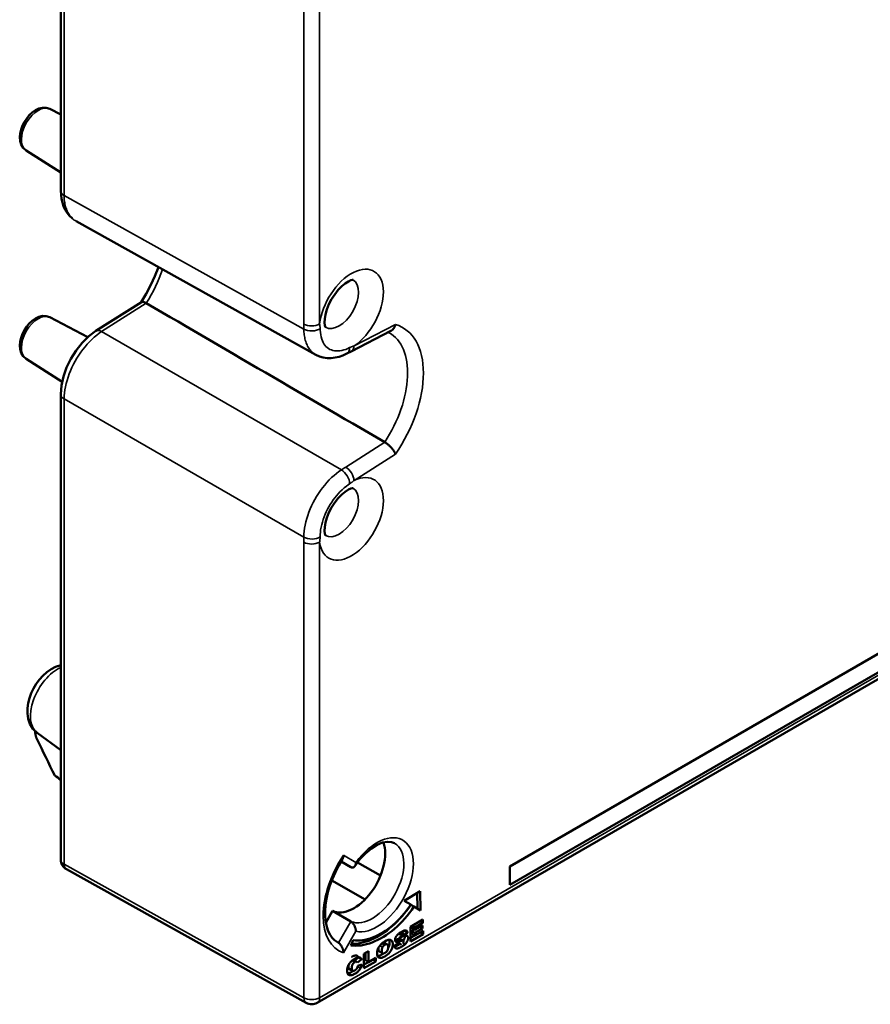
# Model space of a CAD drawing. Header units: millimetres. Extents: x 0 to 420, y 0 to 297.
# Tile 2 of 18: x 57 to 95, y 65 to 109. Entities that reach past the tile are written whole.
import ezdxf

# ---------------------------------------------------------------- set-up
doc = ezdxf.new("R2010")
doc.units = ezdxf.units.MM
doc.layers.add('Visibile (ISO)', color=7, linetype='Continuous', lineweight=50)
doc.layers.add('Visibile sottile (ISO)', color=7, linetype='Continuous', lineweight=35)

msp = doc.modelspace()

# ---------------------------------------------------------------- linework, layer by layer
at = {"layer": 'Visibile (ISO)'}
for p, q in [((59.106, 100.981), (59.106, 121.746)), ((58.625, 104.629), (59.106, 104.378)), ((57.557, 102.778), (59.106, 101.794)), ((132.943, 100.753), (70.555, 64.734)), ((70.489, 93.653), (59.79, 99.621)), ((124.562, 97.04), (79.143, 70.818)), ((62.704, 96.014), (60.677, 94.721)), ((124.562, 96.218), (79.143, 69.996)), ((58.625, 95.333), (60.321, 94.449)), ((73.84, 94.726), (72.069, 93.811)), ((73.721, 94.665), (73.759, 94.644)), ((60.501, 94.355), (60.502, 94.354)), ((72.069, 93.811), (71.875, 93.711)), ((57.557, 93.483), (59.168, 92.458)), ((59.34, 92.349), (59.341, 92.348)), ((59.106, 71.13), (59.106, 91.895)), ((58.058, 76.78), (59.106, 76.015)), ((72.054, 70.788), (71.613, 71.042)), ((72.346, 70.993), (73.376, 70.409)), ((79.143, 69.996), (79.143, 70.818)), ((70.062, 64.73), (59.363, 70.693)), ((71.199, 70.199), (72.692, 69.352)), ((75.149, 69.719), (74.432, 69.291)), ((75.01, 69.636), (75.02, 68.944)), ((75.162, 68.861), (75.149, 69.719)), ((74.432, 69.291), (74.723, 69.119)), ((74.728, 69.114), (74.87, 69.032)), ((74.87, 69.032), (75.162, 68.861)), ((71.239, 68.836), (70.936, 68.298)), ((71.239, 68.836), (72.054, 68.366)), ((74.231, 68.479), (74.231, 68.479)), ((75.27, 68.448), (74.708, 68.123)), ((74.708, 68.123), (74.708, 67.47)), ((74.773, 68.161), (74.773, 68.077)), ((74.784, 68.167), (74.915, 68.091)), ((74.915, 68.091), (75.27, 68.296)), ((75.245, 68.186), (74.915, 67.996)), ((75.139, 68.372), (75.27, 68.296)), ((75.245, 68.051), (75.245, 68.186)), ((75.27, 68.296), (75.27, 68.448)), ((74.188, 67.819), (74.281, 67.765)), ((74.229, 67.85), (74.347, 67.782)), ((74.23, 67.64), (74.584, 67.864)), ((74.443, 67.946), (74.262, 67.831)), ((74.304, 67.776), (74.378, 67.734)), ((74.443, 67.946), (74.584, 67.864)), ((74.551, 67.725), (74.582, 67.707)), ((74.708, 67.47), (75.278, 67.799)), ((74.904, 67.747), (74.708, 67.634)), ((74.773, 68.077), (74.915, 67.996)), ((74.891, 68.01), (74.773, 67.942)), ((74.773, 67.942), (74.915, 67.86)), ((74.773, 67.942), (74.773, 67.822)), ((74.773, 67.822), (74.915, 67.741)), ((74.915, 67.996), (74.915, 68.091)), ((74.915, 67.86), (75.245, 68.051)), ((75.278, 67.95), (74.915, 67.741)), ((74.915, 67.741), (74.915, 67.86)), ((75.128, 68.119), (75.245, 68.051)), ((75.147, 67.875), (75.278, 67.799)), ((75.278, 67.799), (75.278, 67.95)), ((71.503, 67.412), (71.408, 67.467)), ((72.151, 67.536), (72.049, 67.299)), ((73.452, 67.392), (73.571, 67.323)), ((73.537, 67.424), (73.678, 67.343)), ((73.539, 67.423), (73.68, 67.342)), ((74.205, 67.41), (73.998, 67.279)), ((74.044, 67.477), (74.082, 67.455)), ((74.136, 67.572), (74.277, 67.49)), ((74.168, 67.387), (74.233, 67.35)), ((74.23, 67.352), (74.23, 67.352)), ((74.24, 67.594), (74.382, 67.513)), ((74.245, 67.592), (74.387, 67.51)), ((74.25, 67.589), (74.25, 67.589)), ((74.371, 67.412), (74.473, 67.353)), ((72.842, 67.046), (72.635, 66.927)), ((72.635, 66.927), (72.635, 66.273)), ((72.7, 66.964), (72.7, 66.634)), ((72.842, 66.552), (72.842, 67.046)), ((73.324, 67.021), (73.465, 66.94)), ((72.152, 66.65), (72.29, 66.571)), ((72.213, 66.615), (72.395, 66.758)), ((72.289, 66.571), (72.354, 66.533)), ((72.536, 66.676), (72.354, 66.533)), ((72.363, 66.387), (72.545, 66.438)), ((72.395, 66.758), (72.536, 66.676)), ((72.635, 66.273), (73.172, 66.583)), ((72.838, 66.554), (72.635, 66.437)), ((72.7, 66.634), (72.842, 66.552)), ((73.172, 66.743), (72.842, 66.552)), ((73.034, 66.663), (73.172, 66.583)), ((73.172, 66.583), (73.172, 66.743)), ((71.914, 66.043), (72.056, 65.961)), ((71.983, 66.244), (72.124, 66.162))]:
    msp.add_line(p, q, dxfattribs=at)
at = {"layer": 'Visibile (ISO)', "flags": 128}
for points in [[(57.557, 102.778), (57.428, 102.894), (57.341, 103.039), (57.295, 103.2), (57.282, 103.369), (57.297, 103.542), (57.338, 103.716), (57.401, 103.888), (57.485, 104.054), (57.586, 104.209), (57.704, 104.35), (57.834, 104.472), (57.976, 104.572), (58.129, 104.645), (58.292, 104.685), (58.461, 104.683), (58.625, 104.629)], [(59.615, 99.751), (59.494, 99.864), (59.39, 99.992), (59.302, 100.134), (59.23, 100.287), (59.136, 100.62), (59.106, 100.981)], [(63.462, 97.572), (63.312, 97.172), (63.132, 96.773), (62.925, 96.383), (62.694, 96.007)], [(70.926, 94.875), (70.916, 94.897), (70.895, 94.968), (70.881, 95.092), (70.887, 95.26), (70.92, 95.461), (70.983, 95.682), (71.074, 95.912), (71.192, 96.14), (71.331, 96.356), (71.484, 96.55), (71.644, 96.715), (71.801, 96.844), (71.944, 96.933), (72.058, 96.983), (72.131, 97.001), (72.154, 97.002)], [(62.704, 96.014), (62.709, 96.017), (62.715, 96.019), (62.721, 96.021), (62.727, 96.023), (62.734, 96.024), (62.741, 96.025), (62.748, 96.025), (62.756, 96.025), (62.764, 96.025), (62.772, 96.024), (62.781, 96.022), (62.79, 96.021), (62.8, 96.018), (62.809, 96.015), (62.82, 96.012), (62.83, 96.009), (62.841, 96.005), (62.851, 96), (62.863, 95.995), (62.874, 95.99), (62.885, 95.984), (62.897, 95.978), (62.909, 95.971), (62.921, 95.964)], [(62.921, 95.964), (63.276, 95.758), (63.631, 95.551), (63.986, 95.344), (64.34, 95.137), (64.695, 94.93), (65.05, 94.723), (65.405, 94.516), (65.759, 94.309), (66.114, 94.102), (66.469, 93.895), (66.824, 93.688), (67.178, 93.481), (67.533, 93.274), (67.888, 93.067), (68.242, 92.86), (68.597, 92.653), (68.952, 92.447), (69.307, 92.24), (69.661, 92.033), (70.016, 91.826), (70.371, 91.619), (70.726, 91.412), (71.08, 91.205), (71.435, 90.998), (71.79, 90.791), (72.144, 90.584), (72.499, 90.377), (72.854, 90.17), (73.209, 89.963), (73.563, 89.756)], [(57.557, 93.483), (57.428, 93.598), (57.341, 93.744), (57.295, 93.905), (57.282, 94.074), (57.297, 94.247), (57.338, 94.421), (57.401, 94.593), (57.485, 94.758), (57.586, 94.914), (57.704, 95.054), (57.834, 95.177), (57.976, 95.277), (58.129, 95.35), (58.292, 95.39), (58.461, 95.387), (58.625, 95.333)], [(73.84, 94.726), (73.852, 94.733), (73.863, 94.74), (73.875, 94.747), (73.886, 94.755), (73.897, 94.764), (73.907, 94.773), (73.918, 94.783), (73.928, 94.793), (73.937, 94.803), (73.947, 94.814), (73.956, 94.826), (73.965, 94.838), (73.974, 94.85), (73.982, 94.862), (73.99, 94.875), (73.997, 94.889), (74.004, 94.903), (74.011, 94.917), (74.018, 94.931), (74.024, 94.946), (74.029, 94.961), (74.035, 94.977), (74.04, 94.992), (74.044, 95.008)], [(59.106, 91.895), (59.137, 92.287), (59.226, 92.689), (59.37, 93.092), (59.561, 93.483), (59.794, 93.853), (60.062, 94.19), (60.359, 94.483), (60.677, 94.721)], [(70.495, 93.649), (70.495, 93.649), (70.495, 93.649), (70.495, 93.649), (70.494, 93.65), (70.494, 93.65), (70.494, 93.65), (70.493, 93.65), (70.493, 93.65), (70.493, 93.65), (70.493, 93.65), (70.492, 93.651), (70.492, 93.651), (70.492, 93.651), (70.491, 93.651), (70.491, 93.651), (70.491, 93.651), (70.491, 93.652), (70.49, 93.652), (70.49, 93.652), (70.49, 93.652), (70.489, 93.652), (70.489, 93.652), (70.489, 93.653), (70.489, 93.653)], [(71.875, 93.711), (71.701, 93.632), (71.525, 93.571), (71.348, 93.53), (71.17, 93.51), (70.993, 93.513), (70.819, 93.539), (70.653, 93.588), (70.495, 93.66)], [(74.044, 89.228), (74.035, 89.25), (74.025, 89.272), (74.013, 89.294), (74, 89.318), (73.986, 89.341), (73.971, 89.365), (73.954, 89.39), (73.936, 89.414), (73.917, 89.439), (73.897, 89.464), (73.876, 89.488), (73.855, 89.513), (73.832, 89.537), (73.809, 89.561), (73.785, 89.584), (73.761, 89.607), (73.736, 89.629), (73.711, 89.651), (73.686, 89.671), (73.661, 89.69), (73.636, 89.709), (73.612, 89.726), (73.587, 89.742), (73.563, 89.756)], [(70.926, 85.58), (70.916, 85.601), (70.895, 85.673), (70.881, 85.797), (70.887, 85.965), (70.92, 86.165), (70.983, 86.387), (71.074, 86.617), (71.192, 86.844), (71.331, 87.06), (71.484, 87.254), (71.644, 87.419), (71.801, 87.548), (71.944, 87.638), (72.058, 87.688), (72.131, 87.705), (72.154, 87.707)], [(58.058, 76.78), (57.865, 76.966), (57.732, 77.183), (57.652, 77.413), (57.618, 77.646), (57.619, 77.878), (57.65, 78.107), (57.707, 78.333), (57.788, 78.553), (57.89, 78.766), (58.012, 78.969), (58.152, 79.159), (58.309, 79.332), (58.483, 79.487), (58.672, 79.62), (58.879, 79.725), (59.106, 79.797)], [(57.961, 76.861), (57.962, 76.845), (57.963, 76.829), (57.964, 76.814), (57.965, 76.798), (57.967, 76.783), (57.969, 76.767), (57.971, 76.752), (57.973, 76.737), (57.976, 76.722), (57.979, 76.707), (57.982, 76.693), (57.985, 76.678), (57.989, 76.663), (57.992, 76.649), (57.996, 76.634), (58.001, 76.62), (58.005, 76.606), (58.01, 76.592), (58.015, 76.578), (58.02, 76.564), (58.026, 76.551), (58.031, 76.538), (58.037, 76.524), (58.043, 76.511)], [(72.231, 70.831), (72.459, 71.138), (72.709, 71.405), (72.969, 71.623), (73.227, 71.783), (73.469, 71.883), (73.683, 71.923), (73.86, 71.911), (74.003, 71.857)], [(71.68, 71.15), (71.683, 71.156), (71.686, 71.161), (71.69, 71.167), (71.693, 71.174), (71.696, 71.18), (71.698, 71.186), (71.701, 71.193), (71.703, 71.2), (71.706, 71.206), (71.708, 71.213), (71.71, 71.22), (71.712, 71.228), (71.714, 71.235), (71.716, 71.243), (71.718, 71.25), (71.719, 71.258), (71.72, 71.266), (71.722, 71.274), (71.723, 71.282), (71.724, 71.29), (71.725, 71.298), (71.725, 71.306), (71.726, 71.315), (71.726, 71.323)], [(71.453, 67.44), (71.33, 67.526), (71.221, 67.635), (71.124, 67.771), (71.042, 67.933), (70.976, 68.122), (70.929, 68.335), (70.903, 68.571), (70.9, 68.826), (70.919, 69.097), (70.962, 69.381), (71.029, 69.674), (71.118, 69.973), (71.228, 70.273), (71.36, 70.572), (71.511, 70.865), (71.68, 71.15)], [(72.282, 71.002), (72.28, 70.983), (72.278, 70.964), (72.275, 70.946), (72.271, 70.928), (72.267, 70.911), (72.262, 70.894), (72.256, 70.879), (72.249, 70.864), (72.242, 70.849), (72.235, 70.836), (72.226, 70.823), (72.217, 70.812), (72.207, 70.801), (72.197, 70.792), (72.185, 70.784), (72.173, 70.777), (72.16, 70.772), (72.147, 70.769), (72.132, 70.767), (72.118, 70.767), (72.102, 70.769), (72.086, 70.773), (72.07, 70.779), (72.054, 70.788)], [(72.049, 67.299), (72.161, 67.286), (72.275, 67.282), (72.392, 67.287), (72.512, 67.299), (72.633, 67.32), (72.755, 67.349), (72.879, 67.385), (73.003, 67.43), (73.128, 67.481), (73.254, 67.54), (73.379, 67.606), (73.504, 67.679), (73.629, 67.759), (73.753, 67.845), (73.875, 67.937), (73.996, 68.036), (74.115, 68.141), (74.231, 68.252), (74.346, 68.369), (74.457, 68.491), (74.566, 68.619), (74.671, 68.751), (74.772, 68.889), (74.87, 69.032)], [(74.728, 69.114), (74.636, 68.978), (74.539, 68.846), (74.439, 68.718), (74.335, 68.595), (74.229, 68.477), (74.12, 68.364), (74.01, 68.257), (73.897, 68.155), (73.783, 68.059), (73.667, 67.968), (73.551, 67.884), (73.434, 67.805), (73.317, 67.733), (73.201, 67.667), (73.084, 67.608), (72.967, 67.554), (72.851, 67.507), (72.736, 67.467), (72.622, 67.433), (72.51, 67.406), (72.399, 67.385), (72.29, 67.372), (72.182, 67.365), (72.077, 67.365)], [(74.723, 69.119), (74.635, 68.988), (74.543, 68.861), (74.448, 68.738), (74.35, 68.621), (74.248, 68.508), (74.144, 68.401), (74.038, 68.299), (73.929, 68.202), (73.819, 68.111), (73.707, 68.026), (73.594, 67.947), (73.48, 67.873), (73.365, 67.807), (73.25, 67.746), (73.136, 67.692), (73.021, 67.646), (72.907, 67.606), (72.794, 67.573), (72.682, 67.547), (72.572, 67.529), (72.463, 67.519), (72.357, 67.516), (72.253, 67.522), (72.151, 67.536)], [(72.282, 67.925), (72.28, 67.943), (72.278, 67.962), (72.275, 67.981), (72.271, 68), (72.267, 68.02), (72.262, 68.04), (72.256, 68.06), (72.249, 68.08), (72.242, 68.1), (72.235, 68.121), (72.226, 68.141), (72.217, 68.162), (72.207, 68.182), (72.197, 68.202), (72.185, 68.222), (72.173, 68.242), (72.16, 68.261), (72.147, 68.28), (72.132, 68.297), (72.118, 68.314), (72.102, 68.329), (72.086, 68.343), (72.07, 68.355), (72.054, 68.366)], [(74.308, 67.9), (74.291, 67.89), (74.274, 67.88), (74.258, 67.87), (74.243, 67.859), (74.228, 67.849), (74.214, 67.839), (74.201, 67.829), (74.188, 67.819), (74.175, 67.809), (74.164, 67.799), (74.153, 67.789), (74.143, 67.779), (74.133, 67.769), (74.123, 67.759), (74.114, 67.749), (74.106, 67.738), (74.098, 67.728), (74.09, 67.718), (74.083, 67.708), (74.076, 67.698), (74.07, 67.688), (74.064, 67.678), (74.058, 67.667), (74.053, 67.657)], [(74.582, 67.707), (74.578, 67.711), (74.572, 67.715), (74.567, 67.719), (74.561, 67.721), (74.554, 67.724), (74.547, 67.726), (74.54, 67.728), (74.532, 67.729), (74.524, 67.73), (74.515, 67.73), (74.506, 67.73), (74.497, 67.729), (74.486, 67.728), (74.475, 67.726), (74.462, 67.724), (74.449, 67.721), (74.434, 67.717), (74.418, 67.713), (74.401, 67.708), (74.383, 67.702), (74.364, 67.696), (74.344, 67.689), (74.323, 67.682), (74.301, 67.674)], [(74.584, 67.864), (74.582, 67.879), (74.579, 67.893), (74.575, 67.906), (74.57, 67.917), (74.565, 67.927), (74.558, 67.936), (74.551, 67.944), (74.544, 67.951), (74.535, 67.957), (74.526, 67.961), (74.516, 67.964), (74.505, 67.966), (74.493, 67.967), (74.481, 67.966), (74.467, 67.965), (74.453, 67.962), (74.438, 67.958), (74.422, 67.954), (74.405, 67.947), (74.387, 67.94), (74.369, 67.932), (74.349, 67.923), (74.329, 67.912), (74.308, 67.9)], [(74.31, 67.803), (74.317, 67.805), (74.323, 67.806), (74.329, 67.807), (74.335, 67.808), (74.341, 67.809), (74.347, 67.81), (74.353, 67.81), (74.359, 67.811), (74.365, 67.811), (74.37, 67.811), (74.376, 67.811), (74.382, 67.811), (74.388, 67.811), (74.393, 67.81), (74.399, 67.809), (74.404, 67.808), (74.409, 67.807), (74.414, 67.805), (74.419, 67.803), (74.424, 67.801), (74.428, 67.798), (74.433, 67.796), (74.437, 67.792), (74.441, 67.789)], [(74.467, 67.725), (74.468, 67.716), (74.468, 67.708), (74.468, 67.699), (74.467, 67.691), (74.466, 67.681), (74.465, 67.672), (74.463, 67.663), (74.461, 67.654), (74.459, 67.644), (74.457, 67.635), (74.454, 67.625), (74.45, 67.616), (74.447, 67.606), (74.443, 67.597), (74.439, 67.587), (74.435, 67.578), (74.43, 67.568), (74.425, 67.559), (74.42, 67.55), (74.415, 67.541), (74.41, 67.532), (74.404, 67.523), (74.398, 67.514), (74.392, 67.506)], [(74.441, 67.959), (74.441, 67.959), (74.441, 67.958), (74.441, 67.958), (74.441, 67.957), (74.441, 67.956), (74.441, 67.956), (74.441, 67.955), (74.442, 67.955), (74.442, 67.954), (74.442, 67.954), (74.442, 67.953), (74.442, 67.953), (74.442, 67.952), (74.442, 67.951), (74.442, 67.951), (74.442, 67.95), (74.442, 67.95), (74.442, 67.949), (74.442, 67.949), (74.443, 67.948), (74.443, 67.947), (74.443, 67.947), (74.443, 67.946), (74.443, 67.946)], [(74.473, 67.353), (74.488, 67.368), (74.502, 67.384), (74.515, 67.399), (74.527, 67.415), (74.539, 67.431), (74.55, 67.448), (74.559, 67.464), (74.569, 67.481), (74.577, 67.498), (74.585, 67.515), (74.591, 67.532), (74.597, 67.549), (74.601, 67.565), (74.605, 67.581), (74.607, 67.596), (74.609, 67.612), (74.609, 67.627), (74.609, 67.641), (74.607, 67.655), (74.604, 67.667), (74.6, 67.679), (74.596, 67.689), (74.59, 67.699), (74.582, 67.707)], [(71.503, 67.412), (71.52, 67.402), (71.536, 67.389), (71.552, 67.375), (71.568, 67.36), (71.583, 67.343), (71.597, 67.325), (71.61, 67.306), (71.623, 67.286), (71.635, 67.266), (71.646, 67.246), (71.657, 67.225), (71.666, 67.204), (71.675, 67.184), (71.683, 67.163), (71.691, 67.142), (71.697, 67.121), (71.703, 67.1), (71.709, 67.08), (71.713, 67.06), (71.717, 67.039), (71.721, 67.02), (71.723, 67), (71.725, 66.981), (71.726, 66.963)], [(73.571, 67.475), (73.535, 67.453), (73.5, 67.429), (73.467, 67.405), (73.437, 67.379), (73.408, 67.352), (73.38, 67.324), (73.355, 67.294), (73.332, 67.263), (73.31, 67.232), (73.291, 67.199), (73.274, 67.166), (73.259, 67.133), (73.247, 67.099), (73.237, 67.065), (73.23, 67.03), (73.225, 66.995), (73.222, 66.96), (73.222, 66.924), (73.224, 66.891), (73.228, 66.862), (73.235, 66.835), (73.244, 66.812), (73.255, 66.792), (73.268, 66.776)], [(73.268, 66.776), (73.301, 66.75), (73.34, 66.736), (73.384, 66.735), (73.436, 66.745), (73.495, 66.767), (73.562, 66.8), (73.632, 66.843), (73.695, 66.89), (73.751, 66.941), (73.798, 66.995), (73.839, 67.052), (73.871, 67.111), (73.897, 67.173), (73.914, 67.238), (73.922, 67.308), (73.923, 67.379), (73.913, 67.44), (73.894, 67.487), (73.864, 67.521), (73.823, 67.541), (73.774, 67.547), (73.715, 67.538), (73.648, 67.514), (73.571, 67.475)], [(73.467, 67.22), (73.471, 67.226), (73.474, 67.231), (73.478, 67.236), (73.481, 67.241), (73.485, 67.246), (73.488, 67.251), (73.492, 67.256), (73.496, 67.261), (73.5, 67.265), (73.504, 67.27), (73.508, 67.274), (73.513, 67.279), (73.517, 67.283), (73.522, 67.287), (73.526, 67.291), (73.531, 67.295), (73.535, 67.299), (73.54, 67.303), (73.545, 67.306), (73.55, 67.31), (73.555, 67.313), (73.56, 67.317), (73.566, 67.32), (73.571, 67.323)], [(73.537, 67.424), (73.535, 67.425), (73.534, 67.426), (73.533, 67.426), (73.532, 67.427), (73.53, 67.427), (73.529, 67.428), (73.527, 67.428), (73.526, 67.428), (73.525, 67.429), (73.523, 67.429), (73.522, 67.429), (73.52, 67.43), (73.519, 67.43), (73.517, 67.43), (73.516, 67.43), (73.515, 67.43), (73.513, 67.431), (73.512, 67.431), (73.51, 67.431), (73.508, 67.431), (73.507, 67.431), (73.505, 67.431), (73.504, 67.431), (73.502, 67.431)], [(73.539, 67.423), (73.539, 67.423), (73.539, 67.423), (73.539, 67.423), (73.539, 67.423), (73.539, 67.423), (73.538, 67.424), (73.538, 67.424), (73.538, 67.424), (73.538, 67.424), (73.538, 67.424), (73.538, 67.424), (73.538, 67.424), (73.538, 67.424), (73.538, 67.424), (73.538, 67.424), (73.537, 67.424), (73.537, 67.424), (73.537, 67.424), (73.537, 67.424), (73.537, 67.424), (73.537, 67.424), (73.537, 67.424), (73.537, 67.424), (73.537, 67.424)], [(73.571, 67.323), (73.576, 67.326), (73.582, 67.329), (73.587, 67.332), (73.593, 67.335), (73.598, 67.337), (73.603, 67.339), (73.608, 67.341), (73.613, 67.343), (73.618, 67.344), (73.622, 67.345), (73.627, 67.347), (73.632, 67.347), (73.636, 67.348), (73.64, 67.349), (73.644, 67.349), (73.649, 67.349), (73.653, 67.349), (73.657, 67.349), (73.66, 67.348), (73.664, 67.348), (73.668, 67.347), (73.671, 67.346), (73.675, 67.344), (73.678, 67.343)], [(73.678, 67.343), (73.689, 67.336), (73.697, 67.326), (73.705, 67.313), (73.71, 67.297), (73.714, 67.278), (73.716, 67.257), (73.717, 67.233), (73.717, 67.207), (73.715, 67.184), (73.713, 67.161), (73.709, 67.14), (73.704, 67.12), (73.698, 67.101), (73.692, 67.084), (73.684, 67.068), (73.675, 67.053), (73.665, 67.039), (73.654, 67.025), (73.643, 67.012), (73.63, 67), (73.617, 66.988), (73.603, 66.978), (73.588, 66.967), (73.573, 66.958)], [(73.763, 67.546), (73.768, 67.534), (73.772, 67.521), (73.775, 67.508), (73.778, 67.493), (73.78, 67.479), (73.781, 67.464), (73.782, 67.448), (73.782, 67.433), (73.782, 67.417), (73.782, 67.401), (73.781, 67.384), (73.779, 67.368), (73.777, 67.351), (73.775, 67.333), (73.772, 67.316), (73.768, 67.299), (73.763, 67.281), (73.758, 67.263), (73.752, 67.246), (73.746, 67.228), (73.738, 67.21), (73.73, 67.193), (73.721, 67.176), (73.712, 67.159)], [(73.998, 67.279), (73.999, 67.271), (74, 67.263), (74.001, 67.256), (74.003, 67.249), (74.004, 67.242), (74.006, 67.236), (74.008, 67.23), (74.01, 67.223), (74.013, 67.218), (74.016, 67.212), (74.018, 67.207), (74.021, 67.202), (74.025, 67.197), (74.028, 67.192), (74.032, 67.188), (74.035, 67.184), (74.039, 67.18), (74.044, 67.176), (74.048, 67.173), (74.053, 67.169), (74.057, 67.166), (74.062, 67.164), (74.068, 67.161), (74.073, 67.159)], [(74.23, 67.352), (74.22, 67.345), (74.21, 67.339), (74.199, 67.332), (74.189, 67.326), (74.179, 67.32), (74.168, 67.313), (74.158, 67.308), (74.15, 67.303), (74.141, 67.298), (74.132, 67.293), (74.124, 67.289), (74.115, 67.284), (74.106, 67.279), (74.096, 67.275), (74.087, 67.27), (74.078, 67.266), (74.069, 67.262), (74.06, 67.258), (74.05, 67.255), (74.041, 67.251), (74.032, 67.248), (74.023, 67.245), (74.014, 67.243), (74.005, 67.241)], [(74.053, 67.657), (74.047, 67.644), (74.042, 67.632), (74.037, 67.619), (74.033, 67.607), (74.03, 67.595), (74.027, 67.584), (74.025, 67.572), (74.024, 67.561), (74.023, 67.551), (74.023, 67.54), (74.024, 67.531), (74.025, 67.521), (74.026, 67.513), (74.029, 67.505), (74.032, 67.497), (74.035, 67.49), (74.039, 67.484), (74.043, 67.478), (74.048, 67.473), (74.054, 67.468), (74.06, 67.464), (74.067, 67.461), (74.074, 67.458), (74.082, 67.455)], [(74.136, 67.572), (74.131, 67.57), (74.126, 67.568), (74.121, 67.566), (74.117, 67.565), (74.112, 67.563), (74.107, 67.561), (74.102, 67.56), (74.098, 67.558), (74.093, 67.557), (74.088, 67.555), (74.083, 67.554), (74.079, 67.552), (74.074, 67.551), (74.069, 67.55), (74.065, 67.548), (74.06, 67.547), (74.055, 67.546), (74.051, 67.545), (74.046, 67.544), (74.042, 67.543), (74.037, 67.541), (74.032, 67.54), (74.028, 67.54), (74.023, 67.539)], [(74.073, 67.159), (74.082, 67.156), (74.092, 67.154), (74.103, 67.154), (74.115, 67.154), (74.127, 67.155), (74.141, 67.158), (74.155, 67.162), (74.171, 67.166), (74.187, 67.172), (74.204, 67.179), (74.222, 67.187), (74.241, 67.195), (74.261, 67.205), (74.282, 67.216), (74.304, 67.228), (74.326, 67.241), (74.347, 67.255), (74.368, 67.268), (74.388, 67.282), (74.406, 67.295), (74.424, 67.309), (74.441, 67.324), (74.458, 67.338), (74.473, 67.353)], [(74.082, 67.455), (74.087, 67.454), (74.092, 67.453), (74.098, 67.453), (74.103, 67.452), (74.11, 67.452), (74.116, 67.452), (74.123, 67.452), (74.129, 67.452), (74.137, 67.453), (74.144, 67.454), (74.152, 67.455), (74.16, 67.456), (74.168, 67.458), (74.177, 67.459), (74.185, 67.461), (74.195, 67.464), (74.204, 67.466), (74.214, 67.469), (74.223, 67.472), (74.234, 67.475), (74.244, 67.478), (74.255, 67.482), (74.266, 67.486), (74.277, 67.49)], [(74.24, 67.594), (74.236, 67.595), (74.233, 67.596), (74.228, 67.596), (74.224, 67.595), (74.22, 67.595), (74.216, 67.594), (74.211, 67.594), (74.207, 67.593), (74.203, 67.592), (74.198, 67.591), (74.194, 67.59), (74.189, 67.589), (74.185, 67.587), (74.18, 67.586), (74.176, 67.585), (74.172, 67.583), (74.167, 67.582), (74.163, 67.581), (74.158, 67.579), (74.154, 67.578), (74.149, 67.576), (74.145, 67.575), (74.14, 67.573), (74.136, 67.572)], [(74.315, 67.363), (74.308, 67.359), (74.301, 67.355), (74.294, 67.352), (74.288, 67.349), (74.281, 67.347), (74.275, 67.345), (74.269, 67.344), (74.263, 67.344), (74.258, 67.343), (74.253, 67.344), (74.248, 67.344), (74.243, 67.346), (74.238, 67.347), (74.233, 67.35), (74.229, 67.352), (74.225, 67.356), (74.222, 67.36), (74.218, 67.365), (74.215, 67.37), (74.212, 67.377), (74.21, 67.384), (74.208, 67.392), (74.206, 67.401), (74.205, 67.41)], [(74.301, 67.674), (74.296, 67.672), (74.292, 67.67), (74.287, 67.669), (74.283, 67.667), (74.279, 67.666), (74.276, 67.665), (74.272, 67.664), (74.268, 67.663), (74.265, 67.662), (74.262, 67.661), (74.258, 67.66), (74.255, 67.659), (74.252, 67.658), (74.25, 67.658), (74.247, 67.657), (74.245, 67.657), (74.242, 67.656), (74.24, 67.656), (74.238, 67.656), (74.236, 67.656), (74.234, 67.656), (74.232, 67.656), (74.231, 67.656), (74.229, 67.657)], [(74.245, 67.592), (74.245, 67.592), (74.245, 67.592), (74.245, 67.592), (74.244, 67.592), (74.244, 67.592), (74.244, 67.593), (74.244, 67.593), (74.244, 67.593), (74.243, 67.593), (74.243, 67.593), (74.243, 67.593), (74.243, 67.593), (74.243, 67.593), (74.242, 67.593), (74.242, 67.593), (74.242, 67.594), (74.242, 67.594), (74.242, 67.594), (74.241, 67.594), (74.241, 67.594), (74.241, 67.594), (74.241, 67.594), (74.24, 67.594), (74.24, 67.594)], [(74.277, 67.49), (74.284, 67.492), (74.29, 67.495), (74.297, 67.497), (74.303, 67.499), (74.309, 67.501), (74.315, 67.502), (74.32, 67.504), (74.326, 67.506), (74.331, 67.507), (74.336, 67.508), (74.34, 67.509), (74.345, 67.51), (74.349, 67.511), (74.353, 67.512), (74.357, 67.513), (74.361, 67.513), (74.364, 67.514), (74.367, 67.514), (74.37, 67.514), (74.373, 67.514), (74.375, 67.514), (74.378, 67.514), (74.38, 67.513), (74.382, 67.513)], [(74.382, 67.513), (74.385, 67.511), (74.389, 67.509), (74.392, 67.507), (74.394, 67.504), (74.396, 67.502), (74.398, 67.499), (74.4, 67.496), (74.401, 67.492), (74.402, 67.488), (74.402, 67.485), (74.403, 67.48), (74.403, 67.476), (74.402, 67.472), (74.402, 67.467), (74.401, 67.463), (74.4, 67.458), (74.398, 67.454), (74.396, 67.449), (74.394, 67.444), (74.392, 67.439), (74.39, 67.435), (74.387, 67.43), (74.384, 67.425), (74.38, 67.419)], [(72.392, 66.764), (72.386, 66.777), (72.378, 66.788), (72.371, 66.799), (72.362, 66.81), (72.353, 66.818), (72.342, 66.826), (72.332, 66.833), (72.32, 66.838), (72.308, 66.842), (72.295, 66.845), (72.281, 66.847), (72.267, 66.847), (72.253, 66.846), (72.238, 66.844), (72.224, 66.84), (72.209, 66.836), (72.193, 66.831), (72.178, 66.826), (72.163, 66.819), (72.147, 66.812), (72.132, 66.805), (72.116, 66.797), (72.1, 66.789), (72.085, 66.78)], [(73.502, 66.932), (73.491, 66.925), (73.48, 66.917), (73.469, 66.91), (73.458, 66.903), (73.447, 66.897), (73.436, 66.89), (73.425, 66.884), (73.414, 66.878), (73.403, 66.872), (73.392, 66.866), (73.381, 66.861), (73.37, 66.856), (73.359, 66.851), (73.348, 66.846), (73.337, 66.842), (73.327, 66.837), (73.316, 66.833), (73.305, 66.83), (73.294, 66.826), (73.284, 66.823), (73.273, 66.821), (73.262, 66.819), (73.252, 66.817), (73.242, 66.816)], [(73.291, 67.199), (73.29, 67.19), (73.289, 67.181), (73.288, 67.172), (73.287, 67.163), (73.287, 67.154), (73.287, 67.145), (73.287, 67.137), (73.287, 67.128), (73.287, 67.12), (73.288, 67.111), (73.288, 67.103), (73.289, 67.095), (73.29, 67.087), (73.292, 67.08), (73.293, 67.072), (73.295, 67.065), (73.297, 67.058), (73.3, 67.051), (73.303, 67.045), (73.306, 67.039), (73.31, 67.034), (73.314, 67.029), (73.319, 67.025), (73.324, 67.021)], [(73.573, 66.958), (73.557, 66.949), (73.542, 66.942), (73.527, 66.937), (73.514, 66.934), (73.501, 66.932), (73.489, 66.932), (73.478, 66.934), (73.468, 66.938), (73.459, 66.944), (73.451, 66.952), (73.444, 66.963), (73.439, 66.976), (73.434, 66.992), (73.431, 67.01), (73.429, 67.031), (73.428, 67.054), (73.429, 67.078), (73.431, 67.101), (73.434, 67.124), (73.438, 67.145), (73.443, 67.165), (73.45, 67.185), (73.458, 67.203), (73.467, 67.22)], [(72.056, 65.961), (72.037, 65.959), (72.019, 65.96), (72.001, 65.962), (71.984, 65.967), (71.968, 65.975), (71.953, 65.984), (71.938, 65.996), (71.925, 66.01), (71.913, 66.027), (71.903, 66.046), (71.896, 66.069), (71.89, 66.094), (71.886, 66.122), (71.884, 66.153), (71.884, 66.186), (71.886, 66.219), (71.89, 66.251), (71.896, 66.283), (71.904, 66.315), (71.914, 66.346), (71.926, 66.377), (71.94, 66.407), (71.955, 66.436), (71.973, 66.466)], [(71.984, 66.243), (71.979, 66.247), (71.974, 66.251), (71.97, 66.257), (71.966, 66.262), (71.963, 66.269), (71.96, 66.276), (71.958, 66.283), (71.956, 66.291), (71.954, 66.299), (71.953, 66.307), (71.952, 66.315), (71.951, 66.324), (71.95, 66.332), (71.95, 66.341), (71.949, 66.35), (71.949, 66.359), (71.949, 66.368), (71.949, 66.377), (71.949, 66.386), (71.95, 66.395), (71.95, 66.405), (71.951, 66.414), (71.952, 66.424), (71.954, 66.433)], [(71.973, 66.466), (71.981, 66.477), (71.989, 66.488), (71.997, 66.499), (72.005, 66.51), (72.014, 66.521), (72.023, 66.532), (72.032, 66.542), (72.041, 66.553), (72.051, 66.563), (72.061, 66.573), (72.071, 66.583), (72.081, 66.593), (72.092, 66.602), (72.103, 66.612), (72.114, 66.621), (72.125, 66.63), (72.137, 66.639), (72.149, 66.648), (72.161, 66.657), (72.174, 66.666), (72.187, 66.674), (72.199, 66.682), (72.213, 66.69), (72.226, 66.698)], [(72.231, 66.55), (72.215, 66.54), (72.2, 66.529), (72.186, 66.517), (72.172, 66.504), (72.16, 66.491), (72.148, 66.476), (72.137, 66.461), (72.127, 66.445), (72.118, 66.428), (72.11, 66.409), (72.104, 66.39), (72.098, 66.369), (72.095, 66.348), (72.092, 66.325), (72.091, 66.301), (72.091, 66.276), (72.092, 66.253), (72.093, 66.232), (72.096, 66.214), (72.1, 66.199), (72.105, 66.186), (72.111, 66.175), (72.118, 66.167), (72.125, 66.162)], [(72.226, 66.698), (72.247, 66.71), (72.268, 66.721), (72.287, 66.73), (72.306, 66.739), (72.324, 66.746), (72.341, 66.752), (72.358, 66.757), (72.373, 66.761), (72.388, 66.763), (72.402, 66.765), (72.416, 66.765), (72.428, 66.765), (72.44, 66.763), (72.451, 66.76), (72.462, 66.756), (72.473, 66.752), (72.482, 66.746), (72.492, 66.739), (72.5, 66.731), (72.509, 66.722), (72.516, 66.712), (72.524, 66.701), (72.53, 66.689), (72.536, 66.676)], [(72.317, 66.265), (72.32, 66.269), (72.322, 66.274), (72.325, 66.278), (72.327, 66.283), (72.329, 66.287), (72.332, 66.292), (72.334, 66.296), (72.336, 66.301), (72.338, 66.306), (72.34, 66.311), (72.342, 66.316), (72.344, 66.321), (72.346, 66.326), (72.348, 66.331), (72.35, 66.336), (72.352, 66.342), (72.353, 66.347), (72.355, 66.353), (72.356, 66.358), (72.358, 66.364), (72.359, 66.369), (72.36, 66.375), (72.362, 66.381), (72.363, 66.387)], [(72.545, 66.438), (72.543, 66.431), (72.541, 66.424), (72.54, 66.417), (72.538, 66.41), (72.536, 66.403), (72.534, 66.396), (72.532, 66.389), (72.53, 66.382), (72.528, 66.375), (72.526, 66.369), (72.523, 66.362), (72.521, 66.355), (72.518, 66.349), (72.516, 66.342), (72.513, 66.336), (72.511, 66.329), (72.508, 66.323), (72.505, 66.316), (72.502, 66.31), (72.499, 66.304), (72.496, 66.298), (72.493, 66.291), (72.49, 66.285), (72.486, 66.279)], [(71.906, 66.042), (71.906, 66.042), (71.906, 66.042), (71.907, 66.042), (71.907, 66.042), (71.907, 66.042), (71.908, 66.042), (71.908, 66.042), (71.908, 66.042), (71.909, 66.042), (71.909, 66.042), (71.91, 66.042), (71.91, 66.042), (71.91, 66.042), (71.911, 66.042), (71.911, 66.042), (71.911, 66.042), (71.912, 66.042), (71.912, 66.042), (71.913, 66.042), (71.913, 66.042), (71.913, 66.042), (71.914, 66.043), (71.914, 66.043), (71.914, 66.043)], [(71.914, 66.043), (71.924, 66.044), (71.934, 66.046), (71.943, 66.048), (71.953, 66.051), (71.963, 66.054), (71.973, 66.058), (71.983, 66.061), (71.993, 66.065), (72.003, 66.07), (72.013, 66.074), (72.024, 66.079), (72.034, 66.084), (72.045, 66.089), (72.055, 66.095), (72.066, 66.101), (72.077, 66.107), (72.088, 66.113), (72.1, 66.119), (72.109, 66.125), (72.118, 66.13), (72.128, 66.136), (72.137, 66.142), (72.147, 66.148), (72.156, 66.155)], [(72.486, 66.279), (72.475, 66.26), (72.463, 66.241), (72.451, 66.223), (72.438, 66.205), (72.424, 66.188), (72.41, 66.171), (72.395, 66.155), (72.379, 66.139), (72.362, 66.123), (72.344, 66.108), (72.325, 66.093), (72.304, 66.078), (72.283, 66.063), (72.26, 66.049), (72.236, 66.035), (72.212, 66.021), (72.189, 66.009), (72.167, 65.998), (72.146, 65.989), (72.126, 65.98), (72.107, 65.973), (72.089, 65.968), (72.072, 65.964), (72.056, 65.961)], [(72.125, 66.162), (72.128, 66.16), (72.132, 66.159), (72.135, 66.158), (72.138, 66.157), (72.141, 66.156), (72.145, 66.155), (72.148, 66.155), (72.152, 66.155), (72.156, 66.155), (72.16, 66.155), (72.164, 66.155), (72.168, 66.156), (72.172, 66.157), (72.176, 66.158), (72.18, 66.159), (72.185, 66.161), (72.189, 66.162), (72.194, 66.164), (72.199, 66.166), (72.204, 66.168), (72.209, 66.171), (72.214, 66.173), (72.219, 66.176), (72.224, 66.179)], [(72.224, 66.179), (72.229, 66.182), (72.234, 66.185), (72.239, 66.188), (72.244, 66.191), (72.248, 66.195), (72.253, 66.198), (72.257, 66.201), (72.262, 66.204), (72.266, 66.208), (72.27, 66.211), (72.274, 66.215), (72.278, 66.218), (72.282, 66.222), (72.286, 66.226), (72.289, 66.229), (72.293, 66.233), (72.296, 66.237), (72.3, 66.241), (72.303, 66.245), (72.306, 66.249), (72.309, 66.253), (72.312, 66.257), (72.314, 66.261), (72.317, 66.265)]]:
    msp.add_lwpolyline(points, dxfattribs=at)
at = {"layer": 'Visibile (ISO)'}
for centre, start, end in [((59.606, 71.13), 180, 240.866), ((70.305, 65.167), 240.866, 300)]:
    msp.add_arc(centre, 0.5, start, end, dxfattribs=at)
for centre, major_axis, ratio, start_param, end_param in [((71.645, 94.155), (0.23, -0.444), 0.606849, 6.28318, 6.283227), ((587.749, 478.708), (-347.723, -602.274), 0.785161, 5.791812, 5.794936), ((639.191, 990.21), (-542.197, -939.112), 0.785161, 6.230385, 6.230767), ((72.17, 70.605), (0.973, 1.747), 0.587337, 3.182577, 5.804565)]:
    msp.add_ellipse(centre, major_axis=major_axis, ratio=ratio, start_param=start_param, end_param=end_param, dxfattribs=at)
at = {"layer": 'Visibile sottile (ISO)'}
for p, q in [((59.256, 121.54), (59.256, 100.775)), ((69.955, 95.031), (69.955, 115.363)), ((70.659, 115.364), (70.659, 95.032)), ((59.256, 100.775), (69.954, 94.806)), ((70.659, 64.963), (133.046, 100.982)), ((62.921, 95.964), (60.931, 94.695)), ((72.193, 94.051), (74.044, 95.008)), ((60.931, 94.695), (71.629, 88.523)), ((59.256, 91.689), (59.256, 70.924)), ((69.954, 85.518), (59.256, 91.689)), ((71.824, 88.647), (73.563, 89.756)), ((74.044, 89.228), (72.193, 88.047)), ((69.955, 64.961), (69.955, 85.293)), ((70.659, 85.295), (70.659, 64.963)), ((71.726, 71.323), (72.282, 71.002)), ((59.256, 70.924), (69.955, 64.961)), ((71.503, 67.412), (72.054, 68.366)), ((72.282, 67.925), (71.726, 66.963)), ((73.35, 67.288), (73.467, 67.22)), ((74.044, 67.176), (74.073, 67.159)), ((72.112, 66.619), (72.231, 66.55)), ((72.355, 66.355), (72.486, 66.279))]:
    msp.add_line(p, q, dxfattribs=at)
at = {"layer": 'Visibile sottile (ISO)', "flags": 128}
for points in [[(59.256, 100.775), (59.257, 100.708), (59.26, 100.642), (59.266, 100.577), (59.273, 100.514), (59.283, 100.452), (59.294, 100.392), (59.307, 100.333), (59.322, 100.276), (59.338, 100.22), (59.357, 100.167), (59.377, 100.114), (59.399, 100.064), (59.423, 100.016), (59.448, 99.969), (59.475, 99.925), (59.504, 99.882), (59.534, 99.842), (59.566, 99.803), (59.599, 99.767), (59.635, 99.733), (59.671, 99.702), (59.709, 99.673), (59.749, 99.646), (59.79, 99.621)], [(70.659, 95.032), (70.66, 95.024), (70.662, 95.015), (70.664, 95.007), (70.665, 94.998), (70.667, 94.989), (70.668, 94.981), (70.669, 94.972), (70.67, 94.963), (70.672, 94.955), (70.673, 94.946), (70.674, 94.937), (70.674, 94.928), (70.675, 94.92), (70.676, 94.911), (70.677, 94.902), (70.677, 94.893), (70.678, 94.884), (70.678, 94.875), (70.678, 94.866), (70.679, 94.857), (70.679, 94.848), (70.679, 94.839), (70.679, 94.83), (70.679, 94.821)], [(60.931, 94.695), (60.82, 94.619), (60.711, 94.535), (60.602, 94.444), (60.495, 94.347), (60.391, 94.242), (60.288, 94.132), (60.189, 94.017), (60.092, 93.896), (59.999, 93.771), (59.911, 93.641), (59.826, 93.508), (59.747, 93.371), (59.673, 93.232), (59.604, 93.09), (59.541, 92.947), (59.483, 92.804), (59.432, 92.66), (59.387, 92.516), (59.348, 92.373), (59.316, 92.231), (59.291, 92.091), (59.272, 91.954), (59.26, 91.82), (59.256, 91.689)], [(70.489, 93.653), (70.448, 93.677), (70.408, 93.704), (70.37, 93.733), (70.333, 93.765), (70.298, 93.799), (70.265, 93.835), (70.233, 93.873), (70.202, 93.913), (70.174, 93.956), (70.147, 94.001), (70.121, 94.047), (70.098, 94.096), (70.076, 94.146), (70.055, 94.198), (70.037, 94.252), (70.02, 94.307), (70.005, 94.365), (69.992, 94.423), (69.981, 94.484), (69.972, 94.545), (69.965, 94.609), (69.959, 94.673), (69.956, 94.739), (69.954, 94.806)], [(70.679, 94.821), (70.682, 94.75), (70.692, 94.658), (70.707, 94.556), (70.728, 94.452), (70.753, 94.355), (70.781, 94.275), (70.814, 94.207), (70.852, 94.143), (70.895, 94.084), (70.943, 94.029), (70.995, 93.98), (71.053, 93.937), (71.115, 93.901), (71.182, 93.872), (71.253, 93.851), (71.327, 93.837), (71.404, 93.829), (71.484, 93.829), (71.567, 93.837), (71.651, 93.851), (71.737, 93.872), (71.823, 93.9), (71.911, 93.935), (71.999, 93.977)], [(71.999, 93.977), (72.007, 93.981), (72.015, 93.985), (72.023, 93.989), (72.031, 93.993), (72.039, 93.997), (72.047, 94), (72.055, 94.004), (72.063, 94.007), (72.071, 94.011), (72.079, 94.014), (72.087, 94.017), (72.095, 94.02), (72.104, 94.023), (72.112, 94.026), (72.12, 94.029), (72.128, 94.032), (72.136, 94.034), (72.144, 94.037), (72.152, 94.04), (72.16, 94.042), (72.169, 94.044), (72.177, 94.047), (72.185, 94.049), (72.193, 94.051)], [(69.954, 85.518), (69.959, 85.648), (69.971, 85.782), (69.989, 85.92), (70.015, 86.06), (70.047, 86.201), (70.086, 86.344), (70.131, 86.488), (70.182, 86.632), (70.239, 86.776), (70.303, 86.919), (70.371, 87.06), (70.446, 87.2), (70.525, 87.336), (70.609, 87.469), (70.698, 87.599), (70.791, 87.724), (70.887, 87.845), (70.987, 87.961), (71.089, 88.071), (71.194, 88.175), (71.301, 88.273), (71.409, 88.364), (71.519, 88.447), (71.629, 88.523)], [(71.999, 87.9), (71.936, 87.856), (71.853, 87.792), (71.757, 87.714), (71.658, 87.627), (71.564, 87.537), (71.481, 87.451), (71.408, 87.367), (71.336, 87.277), (71.265, 87.182), (71.197, 87.084), (71.131, 86.981), (71.068, 86.874), (71.009, 86.764), (70.954, 86.652), (70.904, 86.538), (70.858, 86.423), (70.818, 86.308), (70.782, 86.193), (70.751, 86.078), (70.726, 85.964), (70.705, 85.852), (70.691, 85.743), (70.682, 85.636), (70.679, 85.532)], [(72.193, 88.047), (72.185, 88.04), (72.177, 88.033), (72.168, 88.026), (72.16, 88.019), (72.152, 88.012), (72.144, 88.005), (72.136, 87.999), (72.127, 87.992), (72.119, 87.986), (72.111, 87.979), (72.103, 87.973), (72.095, 87.967), (72.087, 87.961), (72.079, 87.955), (72.071, 87.949), (72.063, 87.943), (72.055, 87.938), (72.047, 87.932), (72.039, 87.926), (72.031, 87.921), (72.023, 87.916), (72.015, 87.91), (72.007, 87.905), (71.999, 87.9)], [(70.679, 85.532), (70.679, 85.523), (70.679, 85.514), (70.679, 85.504), (70.679, 85.495), (70.678, 85.485), (70.678, 85.476), (70.678, 85.466), (70.677, 85.457), (70.677, 85.447), (70.676, 85.438), (70.675, 85.428), (70.674, 85.418), (70.674, 85.408), (70.673, 85.398), (70.672, 85.388), (70.67, 85.378), (70.669, 85.368), (70.668, 85.358), (70.667, 85.347), (70.665, 85.337), (70.664, 85.326), (70.662, 85.316), (70.66, 85.305), (70.659, 85.295)]]:
    msp.add_lwpolyline(points, dxfattribs=at)
at = {"layer": 'Visibile sottile (ISO)'}
for centre, major_axis, ratio, start_param, end_param in [((58.104, 103.696), (0.534, 0.926), 0.57735, 0.024695, 3.116897), ((59.606, 100.981), (-0.5, 0), 0.57735, 0, 0.794125), ((72.076, 95.63), (1.011, 1.752), 0.57735, 4.008909, 8.505101), ((61.197, 97.353), (-1.902, -3.295), 0.57735, 1.481244, 1.92676), ((71.53, 95.945), (-0.612, -1.059), 0.57735, 0.004521, 3.137072), ((58.104, 94.4), (0.534, 0.926), 0.57735, 0.024695, 3.116897), ((-518.395, 430.078), (-417.854, 711.221), 0.582367, 3.920413, 3.920747), ((70.305, 95.237), (0.5, 0), 0.57735, 3.935717, 5.497787), ((72.154, 91.027), (2.218, 3.841), 0.57735, 4.573801, 6.421773), ((60.946, 94.299), (-0.269, 0.422), 0.546343, 5.464216, 6.283186), ((70.305, 95.012), (0.5, 0), 0.577277, 3.935653, 5.558418), ((71.804, 91.229), (1.968, 3.408), 0.57735, 4.611665, 6.289356), ((71.839, 94.255), (0.23, -0.444), 0.606775, 6.283182, 7.096171), ((60.353, 93.102), (0.59, 1.022), 0.57735, 1.226235, 1.230631), ((71.645, 94.155), (0.23, -0.444), 0.606849, 0.000051, 0.873614), ((60.353, 93.102), (0.59, 1.022), 0.57735, 1.907284, 1.909992), ((59.606, 91.895), (-0.5, 0), 0.57735, 6.283185, 7.07731), ((72.076, 86.334), (1.011, 1.752), 0.57735, 2.490473, 6.986665), ((-510.628, 431.792), (824.259, 32.155), 0.61179, 5.472644, 5.472978), ((71.645, 88.128), (-0.269, 0.422), 0.546416, 3.841391, 5.464155), ((71.839, 88.252), (-0.269, 0.422), 0.546343, 3.902146, 5.464216), ((71.53, 86.649), (-0.612, -1.059), 0.57735, 0.004521, 3.137072), ((70.305, 85.724), (-0.5, 0), 0.577423, 0.794189, 2.416954), ((403.571, -103.108), (-236.939, 403.289), 0.582367, 0.782712, 0.7833), ((70.305, 85.499), (-0.5, 0), 0.57735, 0.794125, 2.356194), ((58.965, 78.229), (-0.856, -1.482), 0.57735, 3.810129, 6.221282), ((73.215, 70.002), (1.15, 1.992), 0.57735, 3.316395, 7.67918), ((73.003, 70.125), (-1, -1.732), 0.57735, 0.050021, 3.141593), ((73.215, 70.002), (-1.7, -2.944), 0.57735, 4.594469, 6.401105), ((59.606, 71.13), (-0.5, 0), 0.57735, 0, 0.794125), ((59.606, 71.13), (-0.243, -0.437), 0.577306, 5.489099, 6.283185), ((73.003, 70.125), (-1.55, -2.685), 0.57735, 0, 0.032264), ((70.305, 65.167), (-0.5, 0), 0.57735, 0.794125, 2.356194), ((70.305, 65.167), (-0.243, -0.437), 0.577306, 5.489099, 6.283185), ((70.305, 65.167), (0.25, -0.433), 0.57735, 0, 0.785398)]:
    msp.add_ellipse(centre, major_axis=major_axis, ratio=ratio, start_param=start_param, end_param=end_param, dxfattribs=at)

doc.saveas('drawing.dxf')
